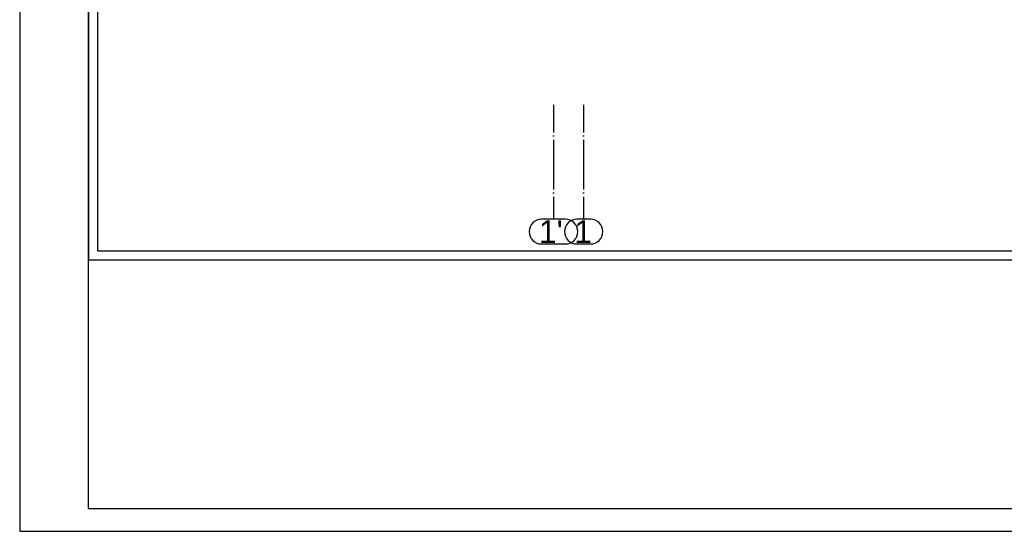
# Paper-space layout 'A0 Advance Steel' of a CAD drawing. Header units: millimetres. Extents: x -21 to 1320, y -7 to 928.
# Tile 1 of 134: x -20 to 196, y -7 to 105. Entities that reach past the tile are written whole.
import ezdxf

# ---------------------------------------------------------------- set-up
doc = ezdxf.new("R2010")
doc.units = ezdxf.units.MM
doc.linetypes.add('ACAD_ISO04W100', pattern=[30, 24, -3, 0, -3])
doc.layers.get('0').update_dxf_attribs({"linetype": 'CONTINUOUS'})
doc.layers.add('AS_Siatki', color=72, linetype='CONTINUOUS')
doc.styles.add('Arial', font='arial.ttf', dxfattribs={"height": 150})

psp = doc.layouts.new('A0 Advance Steel')

# ---------------------------------------------------------------- linework, layer by layer
psp.add_lwpolyline([(1280.22, -6.93), (1280.22, 834.07), (-19.78, 834.07), (-19.78, -6.93), (1280.22, -6.93)])
psp.add_lwpolyline([(1275.22, -1.93), (1275.22, 829.07), (-4.78, 829.07), (-4.78, -1.93)], close=True)
at = {"color": 3, "ltscale": 0.25}
for points in [[(-4.66, 52.35), (-4.66, 255.95), (601.94, 255.95), (601.94, 52.35), (-4.66, 52.35)], [(-2.66, 54.35), (-2.66, 253.95), (599.94, 253.95), (599.94, 54.35), (-2.66, 54.35)]]:
    psp.add_lwpolyline(points, dxfattribs=at)
at = {"layer": 'AS_Siatki', "color": 20, "linetype": 'ACAD_ISO04W100', "ltscale": 0.25}
for p, q in [((97.04, 86.29), (97.04, 73.79)), ((103.64, 86.29), (103.64, 73.79)), ((97.04, 73.79), (97.04, 73.79)), ((97.04, 73.79), (97.04, 61.29)), ((103.64, 73.79), (103.64, 73.79)), ((103.64, 73.79), (103.64, 61.29))]:
    psp.add_line(p, q, dxfattribs=at)
at = {"layer": 'AS_Siatki', "color": 20, "linetype": 'Continuous', "ltscale": 0.25}
for p, q in [((99.67, 61.29), (94.41, 61.29)), ((105.13, 61.29), (102.15, 61.29)), ((94.41, 55.89), (99.67, 55.89)), ((102.15, 55.89), (105.13, 55.89))]:
    psp.add_line(p, q, dxfattribs=at)
for centre, start, end in [((94.41, 58.59), 90, 270), ((102.15, 58.59), 90, 270), ((99.67, 58.59), 270, 90), ((105.13, 58.59), 270, 90)]:
    psp.add_arc(centre, 2.7, start, end, dxfattribs=at)

# ---------------------------------------------------------------- texts
at = {"layer": 'AS_Siatki', "color": 20, "style": 'Arial'}
for s, p in [("1'", (93.85, 56.09)), ('1', (101.59, 56.09))]:
    psp.add_text(s, height=5, dxfattribs=at).set_placement(p)

doc.saveas('drawing.dxf')
